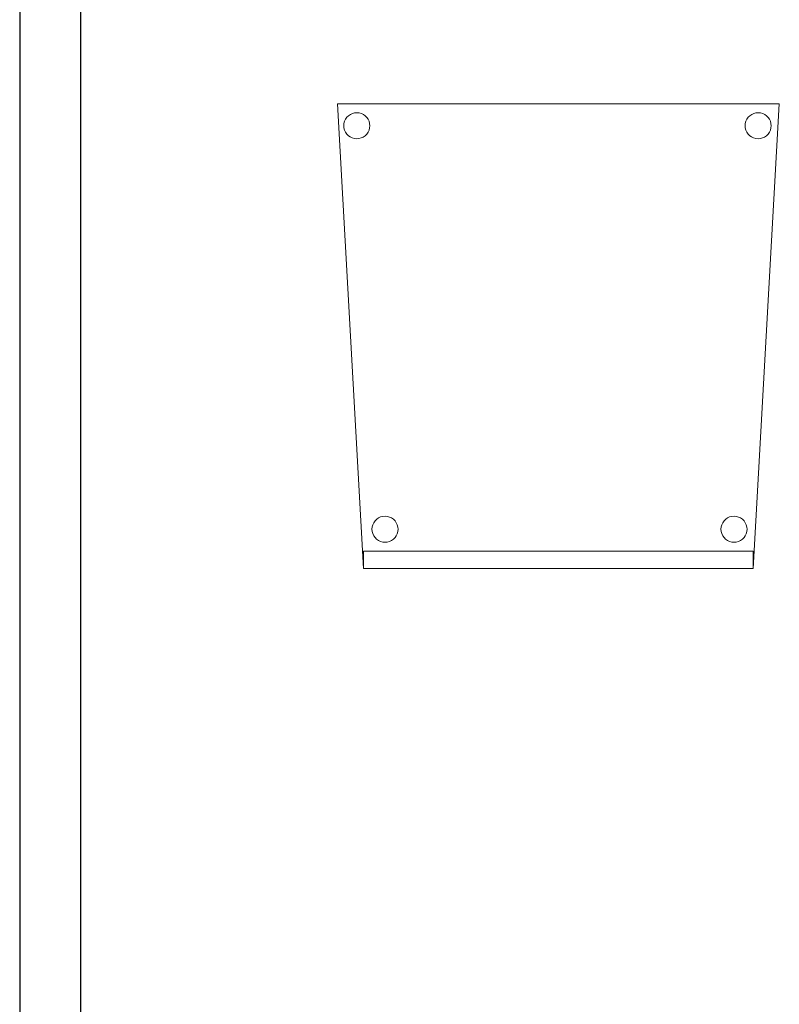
# Model space of a CAD drawing. Header units: metres. Extents: x 391.1 to 427.5, y 12.8 to 28.4.
# Tile 58 of 195: x 405.6 to 406.5, y 14 to 15.1. Entities that reach past the tile are written whole.
import ezdxf

# ---------------------------------------------------------------- set-up
doc = ezdxf.new("R2010")
doc.units = ezdxf.units.M
for name, color, linetype, lineweight in [('02_MOBILIARIO', 7, 'Continuous', 18), ('A-DETL-____-MBND', 7, 'Continuous', 18), ('A-WALL-____-MCUT', 7, 'Continuous', 25), ('A-WALL-____-OTLN', 7, 'Continuous', 25)]:
    doc.layers.add(name, color=color, linetype=linetype, lineweight=lineweight)

# ---------------------------------------------------------------- blocks, each defined once
blk = doc.blocks.new('Family - Evans PA-152206-03_ELEC_P0A')
at = {"layer": 'A-WALL-____-MCUT', "color": 253, "true_color": 0xaaaaaa}
for p, q in [((4.209, 0.07), (0, 0.07)), ((0, 0), (4.209, 0))]:
    blk.add_line(p, q, dxfattribs=at)
at = {"layer": 'A-WALL-____-OTLN', "color": 253, "true_color": 0xaaaaaa}
for p, q in [((4.209, 0.07), (0, 0.07)), ((0, 0), (4.209, 0))]:
    blk.add_line(p, q, dxfattribs=at)
at = {"layer": 'A-WALL-____-OTLN', "color": 253, "lineweight": 18, "true_color": 0xaaaaaa}
blk.add_line((0, 0), (4.209, 0), dxfattribs=at)
blk = doc.blocks.new('Family - Cadira confident_PA-152311-03_ELEC_P0A')
at = {"layer": 'A-DETL-____-MBND', "color": 253, "true_color": 0xaaaaaa}
for p, q in [((0.03, 0), (0, 0.5326)), ((0, 0.5326), (0.5065, 0.5326)), ((0.5065, 0.5326), (0, 0.5326)), ((0, 0.5326), (0.03, 0)), ((0.5065, 0.5326), (0.4765, 0)), ((0.4765, 0), (0.5065, 0.5326)), ((0.0127, 0.519), (0.0149, 0.5205)), ((0.0149, 0.5205), (0.0127, 0.519)), ((0.0149, 0.5205), (0.0172, 0.5216)), ((0.0172, 0.5216), (0.0149, 0.5205)), ((0.0172, 0.5216), (0.0198, 0.5222)), ((0.0198, 0.5222), (0.0172, 0.5216)), ((0.0198, 0.5222), (0.0224, 0.5224)), ((0.0224, 0.5224), (0.0198, 0.5222)), ((0.0224, 0.5224), (0.0249, 0.5222)), ((0.0249, 0.5222), (0.0224, 0.5224)), ((0.0249, 0.5222), (0.0275, 0.5215)), ((0.0275, 0.5215), (0.0249, 0.5222)), ((0.0275, 0.5215), (0.0298, 0.5204)), ((0.0298, 0.5204), (0.0275, 0.5215)), ((0.0298, 0.5204), (0.0319, 0.5189)), ((0.0319, 0.5189), (0.0298, 0.5204)), ((0.4727, 0.519), (0.4749, 0.5205)), ((0.4749, 0.5205), (0.4727, 0.519)), ((0.4749, 0.5205), (0.4772, 0.5216)), ((0.4772, 0.5216), (0.4749, 0.5205)), ((0.4772, 0.5216), (0.4798, 0.5222)), ((0.4798, 0.5222), (0.4772, 0.5216)), ((0.4798, 0.5222), (0.4824, 0.5224)), ((0.4824, 0.5224), (0.4798, 0.5222)), ((0.4824, 0.5224), (0.4849, 0.5222)), ((0.4849, 0.5222), (0.4824, 0.5224)), ((0.4849, 0.5222), (0.4875, 0.5215)), ((0.4875, 0.5215), (0.4849, 0.5222)), ((0.4875, 0.5215), (0.4898, 0.5204)), ((0.4898, 0.5204), (0.4875, 0.5215)), ((0.4898, 0.5204), (0.4919, 0.5189)), ((0.4919, 0.5189), (0.4898, 0.5204)), ((0.0074, 0.5076), (0.0076, 0.5102)), ((0.0076, 0.5102), (0.0074, 0.5076)), ((0.0076, 0.5102), (0.0083, 0.5127)), ((0.0083, 0.5127), (0.0076, 0.5102)), ((0.0083, 0.5127), (0.0094, 0.515)), ((0.0094, 0.515), (0.0083, 0.5127)), ((0.0094, 0.515), (0.0109, 0.5172)), ((0.0109, 0.5172), (0.0094, 0.515)), ((0.0109, 0.5172), (0.0127, 0.519)), ((0.0127, 0.519), (0.0109, 0.5172)), ((0.0319, 0.5189), (0.0338, 0.5171)), ((0.0338, 0.5171), (0.0319, 0.5189)), ((0.0338, 0.5171), (0.0353, 0.5149)), ((0.0353, 0.5149), (0.0338, 0.5171)), ((0.0353, 0.5149), (0.0363, 0.5126)), ((0.0363, 0.5126), (0.0353, 0.5149)), ((0.0363, 0.5126), (0.037, 0.51)), ((0.037, 0.51), (0.0363, 0.5126)), ((0.037, 0.51), (0.0372, 0.5074)), ((0.0372, 0.5074), (0.037, 0.51)), ((0.4674, 0.5076), (0.4676, 0.5102)), ((0.4676, 0.5102), (0.4674, 0.5076)), ((0.4676, 0.5102), (0.4683, 0.5127)), ((0.4683, 0.5127), (0.4676, 0.5102)), ((0.4683, 0.5127), (0.4694, 0.515)), ((0.4694, 0.515), (0.4683, 0.5127)), ((0.4694, 0.515), (0.4709, 0.5172)), ((0.4709, 0.5172), (0.4694, 0.515)), ((0.4709, 0.5172), (0.4727, 0.519)), ((0.4727, 0.519), (0.4709, 0.5172)), ((0.4919, 0.5189), (0.4938, 0.5171)), ((0.4938, 0.5171), (0.4919, 0.5189)), ((0.4938, 0.5171), (0.4953, 0.5149)), ((0.4953, 0.5149), (0.4938, 0.5171)), ((0.4953, 0.5149), (0.4963, 0.5126)), ((0.4963, 0.5126), (0.4953, 0.5149)), ((0.4963, 0.5126), (0.497, 0.51)), ((0.497, 0.51), (0.4963, 0.5126)), ((0.497, 0.51), (0.4972, 0.5074)), ((0.4972, 0.5074), (0.497, 0.51)), ((0.0076, 0.505), (0.0074, 0.5076)), ((0.0074, 0.5076), (0.0076, 0.505)), ((0.0082, 0.5025), (0.0076, 0.505)), ((0.0076, 0.505), (0.0082, 0.5025)), ((0.0093, 0.5001), (0.0082, 0.5025)), ((0.0082, 0.5025), (0.0093, 0.5001)), ((0.0108, 0.498), (0.0093, 0.5001)), ((0.0093, 0.5001), (0.0108, 0.498)), ((0.0126, 0.4961), (0.0108, 0.498)), ((0.0108, 0.498), (0.0126, 0.4961)), ((0.0337, 0.4979), (0.0318, 0.496)), ((0.0318, 0.496), (0.0337, 0.4979)), ((0.0352, 0.5), (0.0337, 0.4979)), ((0.0337, 0.4979), (0.0352, 0.5)), ((0.0363, 0.5023), (0.0352, 0.5)), ((0.0352, 0.5), (0.0363, 0.5023)), ((0.037, 0.5049), (0.0363, 0.5023)), ((0.0363, 0.5023), (0.037, 0.5049)), ((0.0372, 0.5074), (0.037, 0.5049)), ((0.037, 0.5049), (0.0372, 0.5074)), ((0.4676, 0.505), (0.4674, 0.5076)), ((0.4674, 0.5076), (0.4676, 0.505)), ((0.4682, 0.5025), (0.4676, 0.505)), ((0.4676, 0.505), (0.4682, 0.5025)), ((0.4693, 0.5001), (0.4682, 0.5025)), ((0.4682, 0.5025), (0.4693, 0.5001)), ((0.4708, 0.498), (0.4693, 0.5001)), ((0.4693, 0.5001), (0.4708, 0.498)), ((0.4726, 0.4961), (0.4708, 0.498)), ((0.4708, 0.498), (0.4726, 0.4961)), ((0.4937, 0.4979), (0.4918, 0.496)), ((0.4918, 0.496), (0.4937, 0.4979)), ((0.4952, 0.5), (0.4937, 0.4979)), ((0.4937, 0.4979), (0.4952, 0.5)), ((0.4963, 0.5023), (0.4952, 0.5)), ((0.4952, 0.5), (0.4963, 0.5023)), ((0.497, 0.5049), (0.4963, 0.5023)), ((0.4963, 0.5023), (0.497, 0.5049)), ((0.4972, 0.5074), (0.497, 0.5049)), ((0.497, 0.5049), (0.4972, 0.5074)), ((0.0148, 0.4946), (0.0126, 0.4961)), ((0.0126, 0.4961), (0.0148, 0.4946)), ((0.0171, 0.4935), (0.0148, 0.4946)), ((0.0148, 0.4946), (0.0171, 0.4935)), ((0.0196, 0.4928), (0.0171, 0.4935)), ((0.0171, 0.4935), (0.0196, 0.4928)), ((0.0222, 0.4926), (0.0196, 0.4928)), ((0.0196, 0.4928), (0.0222, 0.4926)), ((0.0248, 0.4928), (0.0222, 0.4926)), ((0.0222, 0.4926), (0.0248, 0.4928)), ((0.0273, 0.4935), (0.0248, 0.4928)), ((0.0248, 0.4928), (0.0273, 0.4935)), ((0.0297, 0.4945), (0.0273, 0.4935)), ((0.0273, 0.4935), (0.0297, 0.4945)), ((0.0318, 0.496), (0.0297, 0.4945)), ((0.0297, 0.4945), (0.0318, 0.496)), ((0.4748, 0.4946), (0.4726, 0.4961)), ((0.4726, 0.4961), (0.4748, 0.4946)), ((0.4771, 0.4935), (0.4748, 0.4946)), ((0.4748, 0.4946), (0.4771, 0.4935)), ((0.4796, 0.4928), (0.4771, 0.4935)), ((0.4771, 0.4935), (0.4796, 0.4928)), ((0.4822, 0.4926), (0.4796, 0.4928)), ((0.4796, 0.4928), (0.4822, 0.4926)), ((0.4848, 0.4928), (0.4822, 0.4926)), ((0.4822, 0.4926), (0.4848, 0.4928)), ((0.4873, 0.4935), (0.4848, 0.4928)), ((0.4848, 0.4928), (0.4873, 0.4935)), ((0.4897, 0.4945), (0.4873, 0.4935)), ((0.4873, 0.4935), (0.4897, 0.4945)), ((0.4918, 0.496), (0.4897, 0.4945)), ((0.4897, 0.4945), (0.4918, 0.496)), ((0.0432, 0.0548), (0.0451, 0.0566)), ((0.0451, 0.0566), (0.0432, 0.0548)), ((0.0451, 0.0566), (0.0472, 0.0581)), ((0.0472, 0.0581), (0.0451, 0.0566)), ((0.0472, 0.0581), (0.0496, 0.0592)), ((0.0496, 0.0592), (0.0472, 0.0581)), ((0.0496, 0.0592), (0.0521, 0.0598)), ((0.0521, 0.0598), (0.0496, 0.0592)), ((0.0521, 0.0598), (0.0547, 0.06)), ((0.0547, 0.06), (0.0521, 0.0598)), ((0.0547, 0.06), (0.0573, 0.0598)), ((0.0573, 0.0598), (0.0547, 0.06)), ((0.0573, 0.0598), (0.0598, 0.0591)), ((0.0598, 0.0591), (0.0573, 0.0598)), ((0.0598, 0.0591), (0.0622, 0.058)), ((0.0622, 0.058), (0.0598, 0.0591)), ((0.0622, 0.058), (0.0643, 0.0565)), ((0.0643, 0.0565), (0.0622, 0.058)), ((0.0643, 0.0565), (0.0661, 0.0547)), ((0.0661, 0.0547), (0.0643, 0.0565)), ((0.4432, 0.0548), (0.4451, 0.0566)), ((0.4451, 0.0566), (0.4432, 0.0548)), ((0.4451, 0.0566), (0.4472, 0.0581)), ((0.4472, 0.0581), (0.4451, 0.0566)), ((0.4472, 0.0581), (0.4496, 0.0592)), ((0.4496, 0.0592), (0.4472, 0.0581)), ((0.4496, 0.0592), (0.4521, 0.0598)), ((0.4521, 0.0598), (0.4496, 0.0592)), ((0.4521, 0.0598), (0.4547, 0.06)), ((0.4547, 0.06), (0.4521, 0.0598)), ((0.4547, 0.06), (0.4573, 0.0598)), ((0.4573, 0.0598), (0.4547, 0.06)), ((0.4573, 0.0598), (0.4598, 0.0591)), ((0.4598, 0.0591), (0.4573, 0.0598)), ((0.4598, 0.0591), (0.4622, 0.058)), ((0.4622, 0.058), (0.4598, 0.0591)), ((0.4622, 0.058), (0.4643, 0.0565)), ((0.4643, 0.0565), (0.4622, 0.058)), ((0.4643, 0.0565), (0.4661, 0.0547)), ((0.4661, 0.0547), (0.4643, 0.0565)), ((0.0397, 0.0452), (0.04, 0.0478)), ((0.04, 0.0478), (0.0397, 0.0452)), ((0.0399, 0.0426), (0.0397, 0.0452)), ((0.0397, 0.0452), (0.0399, 0.0426)), ((0.04, 0.0478), (0.0406, 0.0503)), ((0.0406, 0.0503), (0.04, 0.0478)), ((0.0406, 0.0503), (0.0417, 0.0526)), ((0.0417, 0.0526), (0.0406, 0.0503)), ((0.0417, 0.0526), (0.0432, 0.0548)), ((0.0432, 0.0548), (0.0417, 0.0526)), ((0.0661, 0.0547), (0.0676, 0.0525)), ((0.0676, 0.0525), (0.0661, 0.0547)), ((0.0676, 0.0525), (0.0687, 0.0502)), ((0.0687, 0.0502), (0.0676, 0.0525)), ((0.0687, 0.0502), (0.0694, 0.0476)), ((0.0694, 0.0476), (0.0687, 0.0502)), ((0.0694, 0.0476), (0.0696, 0.045)), ((0.0696, 0.045), (0.0694, 0.0476)), ((0.4397, 0.0452), (0.44, 0.0478)), ((0.44, 0.0478), (0.4397, 0.0452)), ((0.4399, 0.0426), (0.4397, 0.0452)), ((0.4397, 0.0452), (0.4399, 0.0426)), ((0.44, 0.0478), (0.4406, 0.0503)), ((0.4406, 0.0503), (0.44, 0.0478)), ((0.4406, 0.0503), (0.4417, 0.0526)), ((0.4417, 0.0526), (0.4406, 0.0503)), ((0.4417, 0.0526), (0.4432, 0.0548)), ((0.4432, 0.0548), (0.4417, 0.0526)), ((0.4661, 0.0547), (0.4676, 0.0525)), ((0.4676, 0.0525), (0.4661, 0.0547)), ((0.4676, 0.0525), (0.4687, 0.0502)), ((0.4687, 0.0502), (0.4676, 0.0525)), ((0.4687, 0.0502), (0.4694, 0.0476)), ((0.4694, 0.0476), (0.4687, 0.0502)), ((0.4694, 0.0476), (0.4696, 0.045)), ((0.4696, 0.045), (0.4694, 0.0476)), ((0.0406, 0.0401), (0.0399, 0.0426)), ((0.0399, 0.0426), (0.0406, 0.0401)), ((0.0417, 0.0377), (0.0406, 0.0401)), ((0.0406, 0.0401), (0.0417, 0.0377)), ((0.0432, 0.0356), (0.0417, 0.0377)), ((0.0417, 0.0377), (0.0432, 0.0356)), ((0.045, 0.0337), (0.0432, 0.0356)), ((0.0432, 0.0356), (0.045, 0.0337)), ((0.0661, 0.0355), (0.0642, 0.0336)), ((0.0642, 0.0336), (0.0661, 0.0355)), ((0.0676, 0.0376), (0.0661, 0.0355)), ((0.0661, 0.0355), (0.0676, 0.0376)), ((0.0687, 0.0399), (0.0676, 0.0376)), ((0.0676, 0.0376), (0.0687, 0.0399)), ((0.0694, 0.0424), (0.0687, 0.0399)), ((0.0687, 0.0399), (0.0694, 0.0424)), ((0.0696, 0.045), (0.0694, 0.0424)), ((0.0694, 0.0424), (0.0696, 0.045)), ((0.4406, 0.0401), (0.4399, 0.0426)), ((0.4399, 0.0426), (0.4406, 0.0401)), ((0.4417, 0.0377), (0.4406, 0.0401)), ((0.4406, 0.0401), (0.4417, 0.0377)), ((0.4432, 0.0356), (0.4417, 0.0377)), ((0.4417, 0.0377), (0.4432, 0.0356)), ((0.445, 0.0337), (0.4432, 0.0356)), ((0.4432, 0.0356), (0.445, 0.0337)), ((0.4661, 0.0355), (0.4642, 0.0336)), ((0.4642, 0.0336), (0.4661, 0.0355)), ((0.4676, 0.0376), (0.4661, 0.0355)), ((0.4661, 0.0355), (0.4676, 0.0376)), ((0.4687, 0.0399), (0.4676, 0.0376)), ((0.4676, 0.0376), (0.4687, 0.0399)), ((0.4694, 0.0424), (0.4687, 0.0399)), ((0.4687, 0.0399), (0.4694, 0.0424)), ((0.4696, 0.045), (0.4694, 0.0424)), ((0.4694, 0.0424), (0.4696, 0.045)), ((0.0471, 0.0322), (0.045, 0.0337)), ((0.045, 0.0337), (0.0471, 0.0322)), ((0.0495, 0.0311), (0.0471, 0.0322)), ((0.0471, 0.0322), (0.0495, 0.0311)), ((0.052, 0.0304), (0.0495, 0.0311)), ((0.0495, 0.0311), (0.052, 0.0304)), ((0.0546, 0.0302), (0.052, 0.0304)), ((0.052, 0.0304), (0.0546, 0.0302)), ((0.0572, 0.0304), (0.0546, 0.0302)), ((0.0546, 0.0302), (0.0572, 0.0304)), ((0.0597, 0.031), (0.0572, 0.0304)), ((0.0572, 0.0304), (0.0597, 0.031)), ((0.0621, 0.0321), (0.0597, 0.031)), ((0.0597, 0.031), (0.0621, 0.0321)), ((0.0642, 0.0336), (0.0621, 0.0321)), ((0.0621, 0.0321), (0.0642, 0.0336)), ((0.4471, 0.0322), (0.445, 0.0337)), ((0.445, 0.0337), (0.4471, 0.0322)), ((0.4495, 0.0311), (0.4471, 0.0322)), ((0.4471, 0.0322), (0.4495, 0.0311)), ((0.452, 0.0304), (0.4495, 0.0311)), ((0.4495, 0.0311), (0.452, 0.0304)), ((0.4546, 0.0302), (0.452, 0.0304)), ((0.452, 0.0304), (0.4546, 0.0302)), ((0.4572, 0.0304), (0.4546, 0.0302)), ((0.4546, 0.0302), (0.4572, 0.0304)), ((0.4597, 0.031), (0.4572, 0.0304)), ((0.4572, 0.0304), (0.4597, 0.031)), ((0.4621, 0.0321), (0.4597, 0.031)), ((0.4597, 0.031), (0.4621, 0.0321)), ((0.4642, 0.0336), (0.4621, 0.0321)), ((0.4621, 0.0321), (0.4642, 0.0336)), ((0.03, 0), (0.03, 0.02)), ((0.03, 0.02), (0.4765, 0.02)), ((0.4765, 0.02), (0.03, 0.02)), ((0.03, 0.02), (0.03, 0)), ((0.4765, 0.02), (0.4765, 0)), ((0.4765, 0), (0.4765, 0.02)), ((0.4765, 0), (0.03, 0)), ((0.03, 0), (0.4765, 0)), ((0.03, 0), (0.4765, 0)), ((0.4765, 0), (0.03, 0))]:
    blk.add_line(p, q, dxfattribs=at)
blk = doc.blocks.new('LONDR55-XX_ZZ-ARQ-CAA-M3D-Londres55_ifc-1-03_ELEC_P0A')
at = {"layer": '02_MOBILIARIO', "color": 253, "lineweight": 18, "true_color": 0xaaaaaa}
blk.add_blockref('Family - Cadira confident_PA-152311-03_ELEC_P0A', (405.9862, 14.4917), dxfattribs=at)
at = {"layer": 'A-WALL-____-OTLN', "color": 253, "lineweight": 18, "true_color": 0xaaaaaa, "rotation": 270}
blk.add_blockref('Family - Evans PA-152206-03_ELEC_P0A', (405.6221, 17.4496), dxfattribs=at)

msp = doc.modelspace()

# ---------------------------------------------------------------- block references
at = {"lineweight": 5}
msp.add_blockref('LONDR55-XX_ZZ-ARQ-CAA-M3D-Londres55_ifc-1-03_ELEC_P0A', (0, 0), dxfattribs=at)

doc.saveas('drawing.dxf')
